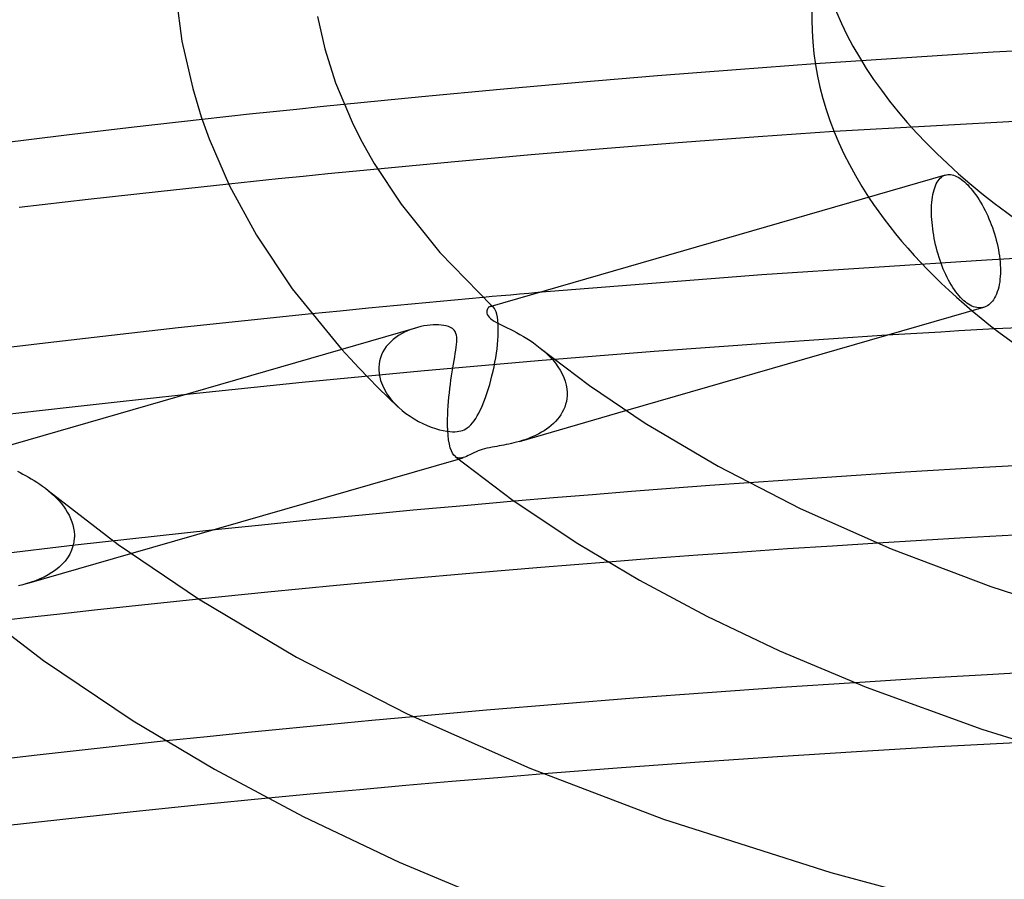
# Model space of a CAD drawing. Header units: millimetres. Extents: x -273 to 273, y -156 to 255.
# Tile 53 of 98: x -56 to -27, y 145 to 170. Entities that reach past the tile are written whole.
import ezdxf

# ---------------------------------------------------------------- set-up
doc = ezdxf.new("R2010")
doc.units = ezdxf.units.MM
doc.layers.add('HIDDEN', color=7, linetype='Continuous')
doc.layers.add('THICK', color=7, linetype='Continuous')

msp = doc.modelspace()

# ---------------------------------------------------------------- linework, layer by layer
at = {"layer": 'HIDDEN'}
for p, q in [((-22.542, 168.901), (-27.732, 168.621)), ((-27.732, 168.621), (-32.9, 168.284)), ((-48.635, 166.894), (-49.321, 166.821)), ((-47.949, 166.966), (-48.635, 166.894)), ((-47.263, 167.037), (-47.949, 166.966)), ((-46.577, 167.107), (-47.263, 167.037)), ((-21.605, 166.924), (-32.355, 166.321)), ((-50.006, 166.747), (-50.69, 166.671)), ((-49.321, 166.821), (-50.006, 166.747)), ((-46.321, 165.164), (-47.042, 165.092)), ((-45.601, 165.234), (-46.321, 165.164)), ((-49.202, 164.872), (-49.919, 164.796)), ((-48.483, 164.946), (-49.202, 164.872)), ((-47.763, 165.02), (-48.483, 164.946)), ((-47.042, 165.092), (-47.763, 165.02)), ((-29.361, 164.852), (-29.334, 164.895)), ((-29.334, 164.895), (-29.304, 164.934)), ((-29.304, 164.934), (-29.274, 164.968)), ((-29.274, 164.968), (-29.241, 164.997)), ((-29.241, 164.997), (-29.207, 165.022)), ((-29.207, 165.022), (-29.171, 165.042)), ((-29.171, 165.042), (-29.132, 165.058)), ((-29.47, 164.564), (-29.453, 164.63)), ((-29.453, 164.63), (-29.433, 164.692)), ((-29.433, 164.692), (-29.411, 164.75)), ((-29.411, 164.75), (-29.387, 164.803)), ((-29.387, 164.803), (-29.361, 164.852)), ((-29.516, 164.266), (-29.508, 164.345)), ((-29.508, 164.345), (-29.498, 164.421)), ((-29.498, 164.421), (-29.485, 164.495)), ((-29.485, 164.495), (-29.47, 164.564)), ((-29.526, 164.018), (-29.525, 164.102)), ((-29.525, 163.937), (-29.526, 164.018)), ((-29.525, 164.102), (-29.522, 164.185)), ((-29.522, 164.185), (-29.516, 164.266)), ((-29.522, 163.855), (-29.525, 163.937)), ((-29.518, 163.769), (-29.522, 163.855)), ((-29.511, 163.681), (-29.518, 163.769)), ((-29.502, 163.592), (-29.511, 163.681)), ((-29.491, 163.501), (-29.502, 163.592)), ((-29.478, 163.408), (-29.491, 163.501)), ((-29.463, 163.315), (-29.478, 163.408)), ((-29.446, 163.221), (-29.463, 163.315)), ((-29.427, 163.128), (-29.446, 163.221)), ((-29.406, 163.034), (-29.427, 163.128)), ((-29.383, 162.941), (-29.406, 163.034)), ((-29.359, 162.849), (-29.383, 162.941)), ((-21.373, 162.931), (-27.928, 162.592)), ((-27.928, 162.592), (-34.452, 162.164)), ((-29.333, 162.759), (-29.359, 162.849)), ((-29.306, 162.67), (-29.333, 162.759)), ((-29.278, 162.583), (-29.306, 162.67)), ((-29.248, 162.499), (-29.278, 162.583)), ((-29.217, 162.415), (-29.248, 162.499)), ((-29.183, 162.331), (-29.217, 162.415)), ((-29.148, 162.249), (-29.183, 162.331)), ((-34.452, 162.164), (-40.951, 161.647)), ((-29.112, 162.168), (-29.148, 162.249)), ((-29.073, 162.088), (-29.112, 162.168)), ((-29.034, 162.011), (-29.073, 162.088)), ((-28.992, 161.936), (-29.034, 162.011)), ((-28.95, 161.864), (-28.992, 161.936)), ((-28.907, 161.795), (-28.95, 161.864)), ((-28.863, 161.729), (-28.907, 161.795)), ((-28.818, 161.666), (-28.863, 161.729)), ((-42.541, 161.506), (-43.373, 161.43)), ((-28.772, 161.608), (-28.818, 161.666)), ((-28.726, 161.553), (-28.772, 161.608)), ((-28.68, 161.502), (-28.726, 161.553)), ((-28.634, 161.455), (-28.68, 161.502)), ((-28.589, 161.413), (-28.634, 161.455)), ((-45.863, 161.194), (-46.691, 161.113)), ((-45.034, 161.274), (-45.863, 161.194)), ((-44.204, 161.353), (-45.034, 161.274)), ((-43.373, 161.43), (-44.204, 161.353)), ((-42.319, 161.25), (-42.335, 161.247)), ((-42.304, 161.251), (-42.319, 161.25)), ((-42.287, 161.248), (-42.304, 161.251)), ((-42.271, 161.242), (-42.287, 161.248)), ((-42.284, 161.262), (-42.276, 161.255)), ((-42.276, 161.255), (-42.269, 161.248)), ((-42.255, 161.233), (-42.271, 161.242)), ((-42.269, 161.248), (-42.261, 161.241)), ((-42.261, 161.241), (-42.254, 161.234)), ((-42.239, 161.22), (-42.255, 161.233)), ((-42.254, 161.234), (-42.247, 161.227)), ((-42.247, 161.227), (-42.239, 161.22)), ((-42.212, 161.189), (-42.239, 161.22)), ((-42.187, 161.146), (-42.212, 161.189)), ((-28.543, 161.375), (-28.589, 161.413)), ((-28.497, 161.339), (-28.543, 161.375)), ((-28.45, 161.308), (-28.497, 161.339)), ((-28.402, 161.28), (-28.45, 161.308)), ((-28.355, 161.256), (-28.402, 161.28)), ((-28.307, 161.237), (-28.355, 161.256)), ((-28.26, 161.222), (-28.307, 161.237)), ((-28.213, 161.211), (-28.26, 161.222)), ((-28.166, 161.205), (-28.213, 161.211)), ((-28.121, 161.203), (-28.166, 161.205)), ((-28.076, 161.206), (-28.121, 161.203)), ((-28.033, 161.213), (-28.076, 161.206)), ((-27.991, 161.225), (-28.033, 161.213)), ((-46.691, 161.113), (-47.518, 161.03)), ((-42.163, 161.09), (-42.187, 161.146)), ((-42.142, 161.022), (-42.163, 161.09)), ((-42.125, 160.939), (-42.142, 161.022)), ((-42.111, 160.843), (-42.125, 160.939)), ((-18.483, 161.027), (-27.693, 160.594)), ((-44.54, 160.61), (-44.636, 160.577)), ((-44.442, 160.638), (-44.54, 160.61)), ((-42.102, 160.732), (-42.111, 160.843)), ((-42.097, 160.609), (-42.102, 160.732)), ((-42.099, 160.473), (-42.097, 160.609)), ((-45.074, 160.346), (-45.15, 160.287)), ((-44.994, 160.401), (-45.074, 160.346)), ((-44.909, 160.452), (-44.994, 160.401)), ((-44.821, 160.498), (-44.909, 160.452)), ((-44.73, 160.54), (-44.821, 160.498)), ((-44.636, 160.577), (-44.73, 160.54)), ((-42.109, 160.269), (-42.102, 160.387)), ((-42.102, 160.387), (-42.101, 160.402)), ((-42.101, 160.417), (-42.1, 160.431)), ((-42.101, 160.402), (-42.101, 160.417)), ((-42.1, 160.431), (-42.099, 160.445)), ((-42.099, 160.459), (-42.099, 160.473)), ((-42.099, 160.445), (-42.099, 160.459)), ((-30.821, 160.408), (-34.206, 160.183)), ((-45.347, 160.082), (-45.401, 160.005)), ((-45.287, 160.154), (-45.347, 160.082)), ((-45.221, 160.223), (-45.287, 160.154)), ((-45.15, 160.287), (-45.221, 160.223)), ((-42.152, 159.89), (-42.135, 160.019)), ((-42.135, 160.019), (-42.12, 160.146)), ((-42.12, 160.146), (-42.109, 160.269)), ((-40.878, 160.039), (-40.782, 159.959)), ((-34.206, 160.183), (-37.579, 159.935)), ((-46.648, 160.002), (-46.401, 159.731)), ((-46.401, 159.731), (-46.139, 159.453)), ((-45.519, 159.751), (-45.543, 159.661)), ((-45.487, 159.839), (-45.519, 159.751)), ((-45.448, 159.924), (-45.487, 159.839)), ((-45.401, 160.005), (-45.448, 159.924)), ((-42.196, 159.627), (-42.173, 159.759)), ((-42.173, 159.759), (-42.152, 159.89)), ((-37.579, 159.935), (-40.943, 159.665)), ((-40.782, 159.959), (-40.69, 159.874)), ((-40.69, 159.874), (-40.601, 159.784)), ((-40.601, 159.784), (-40.517, 159.692)), ((-46.139, 159.453), (-45.865, 159.17)), ((-45.565, 159.473), (-45.566, 159.459)), ((-45.566, 159.459), (-45.566, 159.445)), ((-45.566, 159.445), (-45.566, 159.43)), ((-45.559, 159.568), (-45.565, 159.473)), ((-45.543, 159.661), (-45.559, 159.568)), ((-40.943, 159.665), (-44.347, 159.364)), ((-42.25, 159.365), (-42.222, 159.496)), ((-42.222, 159.496), (-42.196, 159.627)), ((-40.517, 159.692), (-40.439, 159.596)), ((-40.439, 159.596), (-40.367, 159.497)), ((-40.367, 159.497), (-40.303, 159.395)), ((-44.347, 159.364), (-47.787, 159.034)), ((-45.865, 159.17), (-45.582, 158.885)), ((-45.566, 159.43), (-45.566, 159.416)), ((-45.566, 159.416), (-45.565, 159.402)), ((-45.565, 159.402), (-45.564, 159.388)), ((-45.564, 159.388), (-45.548, 159.243)), ((-45.548, 159.243), (-45.513, 159.1)), ((-42.314, 159.109), (-42.281, 159.236)), ((-42.281, 159.236), (-42.25, 159.365)), ((-40.303, 159.395), (-40.246, 159.29)), ((-40.246, 159.29), (-40.197, 159.182)), ((-40.197, 159.182), (-40.158, 159.074)), ((-47.787, 159.034), (-51.224, 158.681)), ((-45.582, 158.885), (-45.292, 158.602)), ((-45.513, 159.1), (-45.461, 158.958)), ((-45.461, 158.958), (-45.393, 158.819)), ((-42.384, 158.863), (-42.348, 158.984)), ((-42.348, 158.984), (-42.314, 159.109)), ((-40.158, 159.074), (-40.129, 158.964)), ((-40.129, 158.964), (-40.11, 158.854)), ((-45.393, 158.819), (-45.311, 158.685)), ((-45.311, 158.685), (-45.216, 158.557)), ((-45.292, 158.602), (-44.999, 158.325)), ((-42.498, 158.527), (-42.459, 158.634)), ((-42.459, 158.634), (-42.42, 158.747)), ((-42.42, 158.747), (-42.384, 158.863)), ((-40.11, 158.854), (-40.101, 158.744)), ((-40.102, 158.655), (-40.109, 158.571)), ((-40.101, 158.67), (-40.102, 158.655)), ((-40.101, 158.744), (-40.101, 158.729)), ((-40.101, 158.729), (-40.101, 158.714)), ((-40.101, 158.714), (-40.101, 158.699)), ((-40.101, 158.699), (-40.101, 158.685)), ((-40.101, 158.685), (-40.101, 158.67)), ((-45.216, 158.557), (-45.11, 158.435)), ((-45.11, 158.435), (-44.995, 158.321)), ((-44.995, 158.321), (-44.889, 158.227)), ((-42.621, 158.236), (-42.579, 158.327)), ((-42.579, 158.327), (-42.538, 158.425)), ((-42.538, 158.425), (-42.498, 158.527)), ((-40.17, 158.327), (-40.202, 158.25)), ((-40.144, 158.407), (-40.17, 158.327)), ((-40.123, 158.488), (-40.144, 158.407)), ((-40.109, 158.571), (-40.123, 158.488)), ((-44.889, 158.227), (-44.777, 158.139)), ((-44.777, 158.139), (-44.66, 158.057)), ((-44.66, 158.057), (-44.54, 157.981)), ((-42.752, 157.995), (-42.707, 158.07)), ((-42.707, 158.07), (-42.663, 158.15)), ((-42.663, 158.15), (-42.621, 158.236)), ((-41.487, 157.329), (-38.392, 158.222)), ((-40.331, 158.036), (-40.383, 157.97)), ((-40.283, 158.104), (-40.331, 158.036)), ((-40.24, 158.176), (-40.283, 158.104)), ((-40.202, 158.25), (-40.24, 158.176)), ((-44.54, 157.981), (-44.416, 157.911)), ((-44.416, 157.911), (-44.29, 157.847)), ((-44.29, 157.847), (-44.165, 157.79)), ((-44.165, 157.79), (-44.042, 157.742)), ((-44.042, 157.742), (-43.923, 157.701)), ((-43.044, 157.693), (-42.997, 157.724)), ((-42.997, 157.724), (-42.947, 157.762)), ((-42.947, 157.762), (-42.897, 157.809)), ((-42.897, 157.809), (-42.847, 157.865)), ((-42.847, 157.865), (-42.798, 157.927)), ((-42.798, 157.927), (-42.752, 157.995)), ((-40.629, 157.737), (-40.699, 157.687)), ((-40.563, 157.791), (-40.629, 157.737)), ((-40.499, 157.848), (-40.563, 157.791)), ((-40.439, 157.908), (-40.499, 157.848)), ((-40.383, 157.97), (-40.439, 157.908)), ((-43.923, 157.701), (-43.807, 157.667)), ((-43.807, 157.667), (-43.697, 157.642)), ((-43.697, 157.642), (-43.594, 157.623)), ((-43.594, 157.623), (-43.502, 157.613)), ((-43.502, 157.613), (-43.423, 157.608)), ((-43.423, 157.608), (-43.355, 157.609)), ((-43.355, 157.609), (-43.295, 157.614)), ((-43.295, 157.614), (-43.24, 157.623)), ((-43.24, 157.623), (-43.188, 157.634)), ((-43.188, 157.634), (-43.138, 157.65)), ((-43.138, 157.65), (-43.091, 157.669)), ((-43.091, 157.669), (-43.044, 157.693)), ((-41.163, 157.44), (-41.245, 157.408)), ((-41.082, 157.474), (-41.163, 157.44)), ((-41.002, 157.511), (-41.082, 157.474)), ((-40.923, 157.551), (-41.002, 157.511)), ((-40.846, 157.593), (-40.923, 157.551)), ((-40.771, 157.639), (-40.846, 157.593)), ((-40.699, 157.687), (-40.771, 157.639)), ((-42.28, 157.159), (-42.353, 157.145)), ((-42.207, 157.173), (-42.28, 157.159)), ((-42.136, 157.186), (-42.207, 157.173)), ((-42.069, 157.198), (-42.136, 157.186)), ((-42.004, 157.21), (-42.069, 157.198)), ((-41.936, 157.223), (-42.004, 157.21)), ((-41.865, 157.237), (-41.936, 157.223)), ((-41.793, 157.252), (-41.865, 157.237)), ((-41.719, 157.269), (-41.793, 157.252)), ((-41.643, 157.287), (-41.719, 157.269)), ((-41.566, 157.307), (-41.643, 157.287)), ((-41.487, 157.329), (-41.566, 157.307)), ((-41.407, 157.353), (-41.487, 157.329)), ((-41.326, 157.379), (-41.407, 157.353)), ((-41.245, 157.408), (-41.326, 157.379)), ((-43.308, 156.866), (-43.342, 156.887)), ((-43.071, 156.874), (-43.118, 156.858)), ((-43.023, 156.894), (-43.071, 156.874)), ((-42.973, 156.918), (-43.023, 156.894)), ((-42.921, 156.944), (-42.973, 156.918)), ((-42.865, 156.972), (-42.921, 156.944)), ((-42.805, 157.001), (-42.865, 156.972)), ((-42.744, 157.029), (-42.805, 157.001)), ((-42.684, 157.053), (-42.744, 157.029)), ((-42.624, 157.074), (-42.684, 157.053)), ((-42.562, 157.094), (-42.624, 157.074)), ((-42.496, 157.112), (-42.562, 157.094)), ((-42.426, 157.129), (-42.496, 157.112)), ((-42.353, 157.145), (-42.426, 157.129)), ((-43.272, 156.852), (-43.308, 156.866)), ((-43.235, 156.844), (-43.272, 156.852)), ((-43.255, 156.818), (-43.119, 156.857)), ((-43.197, 156.844), (-43.235, 156.844)), ((-43.158, 156.848), (-43.197, 156.844)), ((-43.118, 156.858), (-43.158, 156.848)), ((-35.962, 156.046), (-37.097, 155.961)), ((-34.827, 156.129), (-35.962, 156.046)), ((-55.163, 155.905), (-55.082, 155.837)), ((-55.082, 155.837), (-55.003, 155.765)), ((-55.003, 155.765), (-54.927, 155.69)), ((-39.365, 155.781), (-40.498, 155.688)), ((-38.232, 155.872), (-39.365, 155.781)), ((-37.097, 155.961), (-38.232, 155.872)), ((-54.927, 155.69), (-54.854, 155.612)), ((-54.854, 155.612), (-54.785, 155.532)), ((-54.785, 155.532), (-54.72, 155.449)), ((-54.72, 155.449), (-54.66, 155.364)), ((-40.498, 155.688), (-41.629, 155.592)), ((-54.66, 155.364), (-54.605, 155.276)), ((-54.605, 155.276), (-54.555, 155.186)), ((-54.555, 155.186), (-54.511, 155.093)), ((-54.511, 155.093), (-54.474, 154.999)), ((-54.474, 154.999), (-54.444, 154.904)), ((-54.444, 154.904), (-54.422, 154.808)), ((-54.422, 154.808), (-54.407, 154.712)), ((-54.407, 154.712), (-54.4, 154.616)), ((-54.4, 154.616), (-54.4, 154.601)), ((-54.4, 154.601), (-54.399, 154.586)), ((-54.399, 154.586), (-54.399, 154.572)), ((-50.414, 154.751), (-54.373, 154.318)), ((-54.373, 154.318), (-58.317, 153.852)), ((-54.414, 154.405), (-54.44, 154.286)), ((-54.401, 154.528), (-54.414, 154.405)), ((-54.4, 154.542), (-54.401, 154.528)), ((-54.399, 154.572), (-54.4, 154.557)), ((-54.4, 154.557), (-54.4, 154.542)), ((-31.088, 154.376), (-32.396, 154.293)), ((-55.779, 153.203), (-52.762, 154.074)), ((-54.532, 154.06), (-54.595, 153.955)), ((-54.48, 154.171), (-54.532, 154.06)), ((-54.44, 154.286), (-54.48, 154.171)), ((-36.311, 154.024), (-37.613, 153.928)), ((-35.007, 154.117), (-36.311, 154.024)), ((-33.702, 154.207), (-35.007, 154.117)), ((-32.396, 154.293), (-33.702, 154.207)), ((-54.752, 153.763), (-54.844, 153.677)), ((-54.669, 153.856), (-54.752, 153.763)), ((-54.595, 153.955), (-54.669, 153.856)), ((-37.613, 153.928), (-38.913, 153.828)), ((-55.162, 153.455), (-55.279, 153.393)), ((-55.05, 153.523), (-55.162, 153.455)), ((-54.944, 153.597), (-55.05, 153.523)), ((-54.844, 153.677), (-54.944, 153.597)), ((-55.9, 153.17), (-56.019, 153.141)), ((-55.779, 153.203), (-55.9, 153.17)), ((-55.653, 153.242), (-55.779, 153.203)), ((-55.527, 153.286), (-55.653, 153.242)), ((-55.401, 153.337), (-55.527, 153.286)), ((-55.279, 153.393), (-55.401, 153.337)), ((-51.799, 152.643), (-52.809, 152.536)), ((-50.786, 152.748), (-51.799, 152.643)), ((-54.817, 152.317), (-55.812, 152.205)), ((-53.815, 152.427), (-54.817, 152.317)), ((-52.809, 152.536), (-53.815, 152.427)), ((-55.812, 152.205), (-56.801, 152.092)), ((-25.986, 150.661), (-27.909, 150.557)), ((-29.83, 150.446), (-31.748, 150.327)), ((-27.909, 150.557), (-29.83, 150.446)), ((-45.764, 149.228), (-46.962, 149.115)), ((-44.564, 149.338), (-45.764, 149.228)), ((-49.352, 148.88), (-50.545, 148.759)), ((-48.158, 148.999), (-49.352, 148.88)), ((-46.962, 149.115), (-48.158, 148.999)), ((-50.545, 148.759), (-51.736, 148.635)), ((-43.45, 147.456), (-44.785, 147.34)), ((-42.114, 147.569), (-43.45, 147.456)), ((-40.777, 147.678), (-42.114, 147.569)), ((-46.117, 147.221), (-47.448, 147.098)), ((-44.785, 147.34), (-46.117, 147.221)), ((-47.448, 147.098), (-48.776, 146.972))]:
    msp.add_line(p, q, dxfattribs=at)
for start_param, end_param in [(-0.523599, 0.000012), (0.317428, 0.537404)]:
    msp.add_ellipse((0, 169.568), major_axis=(-33, 0), ratio=0.5, start_param=start_param, end_param=end_param, dxfattribs=at)
at = {"layer": 'THICK'}
for p, q in [((-51.445, 170.212), (-51.277, 168.943)), ((-47.341, 169.66), (-47.133, 168.718)), ((-51.277, 168.943), (-50.964, 167.574)), ((-47.133, 168.718), (-46.825, 167.738)), ((-35.19, 168.116), (-37.478, 167.936)), ((-32.9, 168.284), (-35.19, 168.116)), ((-46.825, 167.738), (-46.341, 166.596)), ((-39.762, 167.746), (-42.04, 167.544)), ((-37.478, 167.936), (-39.762, 167.746)), ((-50.964, 167.574), (-50.716, 166.75)), ((-42.04, 167.544), (-44.312, 167.331)), ((-44.312, 167.331), (-46.577, 167.107)), ((-50.69, 166.671), (-52.662, 166.449)), ((-50.716, 166.75), (-50.484, 166.112)), ((-46.341, 166.596), (-46.089, 166.085)), ((-52.662, 166.449), (-54.629, 166.217)), ((-32.355, 166.321), (-34.556, 166.167)), ((-54.629, 166.217), (-56.593, 165.978)), ((-50.484, 166.112), (-49.894, 164.744)), ((-46.089, 166.085), (-45.697, 165.396)), ((-34.556, 166.167), (-36.752, 166.003)), ((-38.942, 165.83), (-41.139, 165.645)), ((-36.752, 166.003), (-38.942, 165.83)), ((-43.362, 165.446), (-45.601, 165.234)), ((-41.139, 165.645), (-43.362, 165.446)), ((-45.697, 165.396), (-44.921, 164.217)), ((-42.332, 161.248), (-29.117, 165.063)), ((-29.132, 165.058), (-29.095, 165.068)), ((-29.095, 165.068), (-29.056, 165.074)), ((-29.056, 165.074), (-29.016, 165.076)), ((-29.016, 165.076), (-28.974, 165.073)), ((-28.974, 165.073), (-28.931, 165.066)), ((-28.931, 165.066), (-28.888, 165.054)), ((-28.888, 165.054), (-28.843, 165.038)), ((-28.843, 165.038), (-28.798, 165.018)), ((-28.798, 165.018), (-28.752, 164.994)), ((-28.752, 164.994), (-28.706, 164.966)), ((-28.706, 164.966), (-28.66, 164.934)), ((-28.66, 164.934), (-28.614, 164.898)), ((-28.614, 164.898), (-28.569, 164.86)), ((-49.919, 164.796), (-51.971, 164.575)), ((-49.894, 164.744), (-49.114, 163.312)), ((-28.569, 164.86), (-28.523, 164.817)), ((-28.523, 164.817), (-28.476, 164.771)), ((-28.476, 164.771), (-28.429, 164.721)), ((-28.429, 164.721), (-28.381, 164.666)), ((-28.381, 164.666), (-28.334, 164.608)), ((-28.334, 164.608), (-28.286, 164.547)), ((-54.001, 164.348), (-55.999, 164.116)), ((-51.971, 164.575), (-54.001, 164.348)), ((-28.286, 164.547), (-28.239, 164.482)), ((-28.239, 164.482), (-28.192, 164.413)), ((-28.192, 164.413), (-28.146, 164.342)), ((-28.146, 164.342), (-28.101, 164.268)), ((-44.921, 164.217), (-43.793, 162.812)), ((-28.101, 164.268), (-28.057, 164.192)), ((-28.057, 164.192), (-28.015, 164.114)), ((-28.015, 164.114), (-27.973, 164.034)), ((-27.973, 164.034), (-27.933, 163.953)), ((-27.933, 163.953), (-27.895, 163.871)), ((-27.895, 163.871), (-27.859, 163.789)), ((-27.859, 163.789), (-27.825, 163.706)), ((-27.825, 163.706), (-27.791, 163.62)), ((-27.791, 163.62), (-27.759, 163.533)), ((-27.759, 163.533), (-27.729, 163.444)), ((-27.729, 163.444), (-27.7, 163.353)), ((-49.114, 163.312), (-48.079, 161.759)), ((-27.7, 163.353), (-27.673, 163.261)), ((-27.673, 163.261), (-27.648, 163.169)), ((-27.648, 163.169), (-27.625, 163.077)), ((-27.625, 163.077), (-27.604, 162.984)), ((-27.604, 162.984), (-27.586, 162.892)), ((-27.586, 162.892), (-27.57, 162.8)), ((-43.793, 162.812), (-42.284, 161.262)), ((-27.57, 162.8), (-27.556, 162.71)), ((-27.556, 162.71), (-27.545, 162.621)), ((-27.545, 162.621), (-27.537, 162.534)), ((-27.537, 162.534), (-27.531, 162.448)), ((-27.531, 162.448), (-27.527, 162.366)), ((-27.527, 162.366), (-27.526, 162.286)), ((-27.539, 162.037), (-27.548, 161.957)), ((-27.532, 162.118), (-27.539, 162.037)), ((-27.528, 162.201), (-27.532, 162.118)), ((-27.526, 162.286), (-27.528, 162.201)), ((-48.079, 161.759), (-46.648, 160.002)), ((-27.595, 161.735), (-27.616, 161.668)), ((-27.577, 161.806), (-27.595, 161.735)), ((-27.561, 161.88), (-27.577, 161.806)), ((-27.548, 161.957), (-27.561, 161.88)), ((-42.276, 161.53), (-42.541, 161.506)), ((-42.011, 161.553), (-42.276, 161.53)), ((-41.746, 161.577), (-42.011, 161.553)), ((-41.481, 161.6), (-41.746, 161.577)), ((-41.216, 161.624), (-41.481, 161.6)), ((-40.951, 161.647), (-41.216, 161.624)), ((-27.726, 161.441), (-27.759, 161.396)), ((-27.695, 161.491), (-27.726, 161.441)), ((-27.666, 161.546), (-27.695, 161.491)), ((-27.64, 161.605), (-27.666, 161.546)), ((-27.616, 161.668), (-27.64, 161.605)), ((-42.411, 161.175), (-42.422, 161.147)), ((-42.396, 161.2), (-42.411, 161.175)), ((-42.378, 161.221), (-42.396, 161.2)), ((-42.357, 161.237), (-42.378, 161.221)), ((-42.335, 161.247), (-42.357, 161.237)), ((-38.392, 158.222), (-28.008, 161.22)), ((-27.948, 161.242), (-27.991, 161.225)), ((-27.906, 161.264), (-27.948, 161.242)), ((-27.867, 161.29), (-27.906, 161.264)), ((-27.829, 161.321), (-27.867, 161.29)), ((-27.793, 161.356), (-27.829, 161.321)), ((-27.759, 161.396), (-27.793, 161.356)), ((-47.518, 161.03), (-49.455, 160.83)), ((-42.429, 161.117), (-42.431, 161.085)), ((-42.431, 161.085), (-42.427, 161.05)), ((-42.422, 161.147), (-42.429, 161.117)), ((-42.427, 161.05), (-42.416, 161.014)), ((-42.416, 161.014), (-42.396, 160.977)), ((-42.396, 160.977), (-42.367, 160.938)), ((-42.367, 160.938), (-42.326, 160.898)), ((-42.326, 160.898), (-42.274, 160.858)), ((-56.625, 157.122), (-44.492, 160.624)), ((-51.389, 160.622), (-53.319, 160.406)), ((-49.455, 160.83), (-51.389, 160.622)), ((-44.348, 160.661), (-44.442, 160.638)), ((-44.255, 160.679), (-44.348, 160.661)), ((-44.164, 160.693), (-44.255, 160.679)), ((-44.075, 160.703), (-44.164, 160.693)), ((-43.989, 160.708), (-44.075, 160.703)), ((-43.907, 160.711), (-43.989, 160.708)), ((-43.829, 160.709), (-43.907, 160.711)), ((-43.754, 160.704), (-43.829, 160.709)), ((-43.68, 160.694), (-43.754, 160.704)), ((-43.608, 160.68), (-43.68, 160.694)), ((-43.541, 160.66), (-43.608, 160.68)), ((-43.48, 160.634), (-43.541, 160.66)), ((-43.427, 160.602), (-43.48, 160.634)), ((-43.383, 160.562), (-43.427, 160.602)), ((-42.274, 160.858), (-42.214, 160.819)), ((-42.214, 160.819), (-42.146, 160.78)), ((-42.146, 160.78), (-42.074, 160.742)), ((-42.074, 160.742), (-41.999, 160.704)), ((-41.999, 160.704), (-41.921, 160.666)), ((-41.921, 160.666), (-41.838, 160.625)), ((-41.838, 160.625), (-41.75, 160.582)), ((-41.75, 160.582), (-41.659, 160.535)), ((-27.693, 160.594), (-28.215, 160.564)), ((-53.319, 160.406), (-55.246, 160.182)), ((-43.35, 160.515), (-43.383, 160.562)), ((-43.326, 160.464), (-43.35, 160.515)), ((-43.312, 160.408), (-43.326, 160.464)), ((-43.304, 160.35), (-43.312, 160.408)), ((-43.302, 160.287), (-43.304, 160.35)), ((-41.659, 160.535), (-41.565, 160.486)), ((-41.565, 160.486), (-41.469, 160.433)), ((-41.469, 160.433), (-41.37, 160.377)), ((-41.37, 160.377), (-41.271, 160.317)), ((-41.271, 160.317), (-41.172, 160.254)), ((-30.3, 160.44), (-30.821, 160.408)), ((-29.779, 160.472), (-30.3, 160.44)), ((-29.258, 160.503), (-29.779, 160.472)), ((-28.736, 160.534), (-29.258, 160.503)), ((-28.215, 160.564), (-28.736, 160.534)), ((-55.246, 160.182), (-57.169, 159.95)), ((-43.331, 159.975), (-43.319, 160.062)), ((-43.319, 160.062), (-43.31, 160.143)), ((-43.31, 160.143), (-43.304, 160.218)), ((-43.304, 160.218), (-43.302, 160.287)), ((-41.172, 160.254), (-41.073, 160.186)), ((-41.073, 160.186), (-40.975, 160.115)), ((-40.975, 160.115), (-40.878, 160.039)), ((-40.878, 160.039), (-39.455, 158.954)), ((-43.38, 159.679), (-43.362, 159.783)), ((-43.362, 159.783), (-43.346, 159.882)), ((-43.346, 159.882), (-43.331, 159.975)), ((-43.435, 159.346), (-43.416, 159.46)), ((-43.416, 159.46), (-43.398, 159.571)), ((-43.398, 159.571), (-43.38, 159.679)), ((-43.471, 159.11), (-43.453, 159.23)), ((-43.453, 159.23), (-43.435, 159.346)), ((-43.503, 158.865), (-43.488, 158.989)), ((-43.488, 158.989), (-43.471, 159.11)), ((-39.455, 158.954), (-37.832, 157.859)), ((-51.224, 158.681), (-52.278, 158.568)), ((-43.543, 158.485), (-43.531, 158.613)), ((-43.531, 158.613), (-43.518, 158.74)), ((-43.518, 158.74), (-43.503, 158.865)), ((-54.372, 158.337), (-55.408, 158.219)), ((-53.328, 158.453), (-54.372, 158.337)), ((-52.278, 158.568), (-53.328, 158.453)), ((-43.561, 158.23), (-43.553, 158.358)), ((-43.553, 158.358), (-43.543, 158.485)), ((-55.408, 158.219), (-56.436, 158.101)), ((-43.569, 157.98), (-43.566, 158.104)), ((-43.566, 158.104), (-43.561, 158.23)), ((-43.57, 157.86), (-43.569, 157.98)), ((-43.568, 157.743), (-43.57, 157.86)), ((-43.568, 157.728), (-43.568, 157.743)), ((-43.567, 157.713), (-43.568, 157.728)), ((-37.832, 157.859), (-35.72, 156.608)), ((-43.566, 157.699), (-43.567, 157.713)), ((-43.566, 157.684), (-43.566, 157.699)), ((-43.565, 157.67), (-43.566, 157.684)), ((-43.564, 157.656), (-43.565, 157.67)), ((-43.554, 157.507), (-43.564, 157.656)), ((-43.538, 157.371), (-43.554, 157.507)), ((-43.516, 157.251), (-43.538, 157.371)), ((-43.49, 157.146), (-43.516, 157.251)), ((-43.459, 157.058), (-43.49, 157.146)), ((-43.424, 156.986), (-43.459, 157.058)), ((-43.385, 156.929), (-43.424, 156.986)), ((-43.342, 156.887), (-43.385, 156.929)), ((-43.346, 156.891), (-41.665, 155.617)), ((-52.762, 154.074), (-43.255, 156.818)), ((-35.72, 156.608), (-33.339, 155.385)), ((-25.742, 156.695), (-28.019, 156.569)), ((-56.049, 156.461), (-55.974, 156.423)), ((-55.974, 156.423), (-55.896, 156.382)), ((-55.896, 156.382), (-55.817, 156.339)), ((-55.817, 156.339), (-55.735, 156.294)), ((-30.293, 156.433), (-32.562, 156.286)), ((-28.019, 156.569), (-30.293, 156.433)), ((-55.735, 156.294), (-55.653, 156.246)), ((-55.653, 156.246), (-55.57, 156.196)), ((-55.57, 156.196), (-55.487, 156.143)), ((-55.487, 156.143), (-55.405, 156.087)), ((-55.405, 156.087), (-55.323, 156.029)), ((-55.323, 156.029), (-55.242, 155.969)), ((-32.562, 156.286), (-34.827, 156.129)), ((-55.242, 155.969), (-55.163, 155.905)), ((-55.16, 155.904), (-53.131, 154.337)), ((-43.1, 155.463), (-44.568, 155.329)), ((-41.629, 155.592), (-43.1, 155.463)), ((-41.665, 155.617), (-39.794, 154.367)), ((-46.034, 155.191), (-47.497, 155.049)), ((-44.568, 155.329), (-46.034, 155.191)), ((-33.339, 155.385), (-30.697, 154.213)), ((-48.956, 154.902), (-50.414, 154.751)), ((-47.497, 155.049), (-48.956, 154.902)), ((-26.01, 154.665), (-28.55, 154.527)), ((-53.131, 154.337), (-50.801, 152.758)), ((-39.794, 154.367), (-38.004, 153.302)), ((-28.55, 154.527), (-31.088, 154.376)), ((-30.697, 154.213), (-27.808, 153.114)), ((-38.913, 153.828), (-40.863, 153.672)), ((-42.821, 153.507), (-44.8, 153.331)), ((-40.863, 153.672), (-42.821, 153.507)), ((-44.8, 153.331), (-46.791, 153.145)), ((-38.004, 153.302), (-36.05, 152.261)), ((-48.789, 152.951), (-50.786, 152.748)), ((-46.791, 153.145), (-48.789, 152.951)), ((-27.808, 153.114), (-24.195, 151.96)), ((-57.644, 152.767), (-55.3, 150.971)), ((-50.801, 152.758), (-47.95, 151.07)), ((-36.05, 152.261), (-33.94, 151.255)), ((-33.94, 151.255), (-31.424, 150.199)), ((-55.3, 150.971), (-52.689, 149.22)), ((-47.95, 151.07), (-44.739, 149.421)), ((-31.748, 150.327), (-33.89, 150.185)), ((-36.03, 150.034), (-38.168, 149.874)), ((-33.89, 150.185), (-36.03, 150.034)), ((-31.424, 150.199), (-28.066, 148.974)), ((-38.168, 149.874), (-40.304, 149.704)), ((-42.436, 149.526), (-44.564, 149.338)), ((-40.304, 149.704), (-42.436, 149.526)), ((-52.689, 149.22), (-50.332, 147.819)), ((-44.739, 149.421), (-41.183, 147.844)), ((-28.066, 148.974), (-25.129, 148.067)), ((-51.736, 148.635), (-53.651, 148.428)), ((-26.888, 148.594), (-29.323, 148.462)), ((-53.651, 148.428), (-55.563, 148.215)), ((-31.703, 148.322), (-33.996, 148.176)), ((-29.323, 148.462), (-31.703, 148.322)), ((-55.563, 148.215), (-57.472, 147.993)), ((-36.259, 148.02), (-38.519, 147.854)), ((-33.996, 148.176), (-36.259, 148.02)), ((-50.332, 147.819), (-47.756, 146.447)), ((-41.183, 147.844), (-37.299, 146.365)), ((-38.519, 147.854), (-40.777, 147.678)), ((-48.776, 146.972), (-50.735, 146.779)), ((-50.735, 146.779), (-52.691, 146.578)), ((-54.644, 146.37), (-56.594, 146.155)), ((-52.691, 146.578), (-54.644, 146.37)), ((-47.756, 146.447), (-44.973, 145.121)), ((-37.299, 146.365), (-32.445, 144.816)), ((-44.973, 145.121), (-41.591, 143.704)), ((-32.445, 144.816), (-28.87, 143.857))]:
    msp.add_line(p, q, dxfattribs=at)
for centre, major_axis, start_param, end_param in [((0, 173.205), (33, 0), -3.141581, -0.523599), ((0, 169.568), (-33, 0), 0.000012, 0.317428), ((0, 169.568), (-33, 0), 0.537404, 1.510153)]:
    msp.add_ellipse(centre, major_axis=major_axis, ratio=0.5, start_param=start_param, end_param=end_param, dxfattribs=at)

doc.saveas('drawing.dxf')
